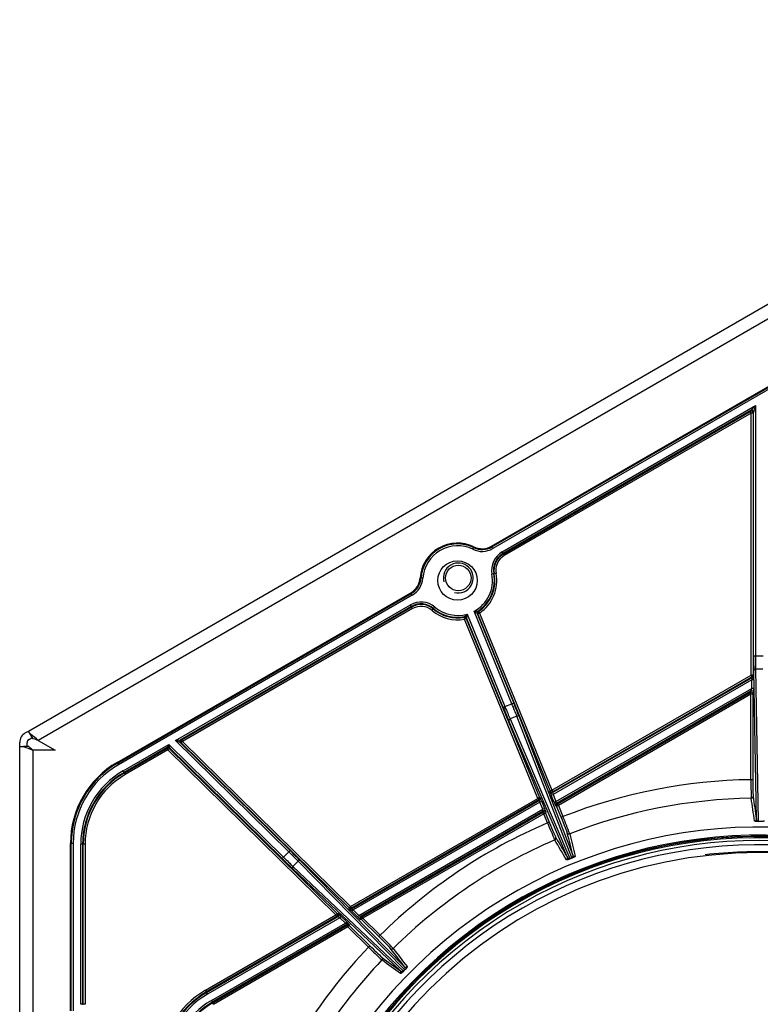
# Model space of a CAD drawing. Header units: millimetres. Extents: x 648 to 8064, y -571 to 3420.
# Tile 59 of 83: x 2728 to 2926, y 3142 to 3405. Entities that reach past the tile are written whole.
import ezdxf

# ---------------------------------------------------------------- set-up
doc = ezdxf.new("R2010")
doc.units = ezdxf.units.MM
doc.header["$MEASUREMENT"] = 0

# ---------------------------------------------------------------- blocks, each defined once
blk = doc.blocks.new('Boven')
for p, q in [((225.17, 1244.77), (554.2, 1434.73)), ((555.56, 1431.48), (227.77, 1242.23)), ((348.83, 1294.12), (457.3, 1356.75)), ((348.94, 1293.93), (457.41, 1356.56)), ((457.66, 1356.12), (349.19, 1293.5)), ((351.68, 1292.61), (419.36, 1331.68)), ((418.11, 1330.38), (419.36, 1331.68)), ((419.36, 1331.68), (418.86, 1329.95)), ((419.36, 1331.68), (419.36, 1264.81)), ((418.11, 1330.38), (351.93, 1292.17)), ((352.01, 1292.04), (417.95, 1330.11)), ((418.2, 1329.68), (352.26, 1291.6)), ((417.95, 1330.11), (418.11, 1330.38)), ((418.2, 1329.68), (417.95, 1330.11)), ((418.2, 1259.69), (418.2, 1329.68)), ((418.7, 1329.68), (418.2, 1329.68)), ((418.86, 1329.95), (418.7, 1329.68)), ((418.7, 1329.68), (418.7, 1259.69)), ((418.86, 1264.81), (418.86, 1329.95)), ((343.83, 1293.31), (344.05, 1293.76)), ((344.05, 1293.76), (344.14, 1293.95)), ((348.83, 1294.12), (348.94, 1293.93)), ((349.19, 1293.5), (348.94, 1293.93)), ((351.93, 1292.17), (351.68, 1292.61)), ((351.93, 1292.17), (352.01, 1292.04)), ((352.26, 1291.6), (352.01, 1292.04)), ((349.43, 1286.76), (348.94, 1286.66)), ((349.59, 1286.78), (349.43, 1286.76)), ((350.08, 1286.88), (349.59, 1286.78)), ((329.79, 1285.67), (330.01, 1285.65)), ((330.51, 1285.62), (330.01, 1285.65)), ((248.87, 1236.4), (327.3, 1281.69)), ((248.98, 1236.21), (327.41, 1281.5)), ((327.66, 1281.07), (249.23, 1235.78)), ((327.41, 1281.5), (327.3, 1281.69)), ((327.66, 1281.07), (327.41, 1281.5)), ((264.42, 1242.23), (327.19, 1278.46)), ((327.44, 1278.03), (265.81, 1242.45)), ((327.44, 1278.03), (327.19, 1278.46)), ((327.51, 1277.9), (327.44, 1278.03)), ((266.06, 1242.42), (327.51, 1277.9)), ((327.76, 1277.46), (266.31, 1241.98)), ((327.76, 1277.46), (327.51, 1277.9)), ((332.95, 1276.98), (333.27, 1277.36)), ((333.38, 1277.48), (333.27, 1277.36)), ((333.38, 1277.48), (333.7, 1277.86)), ((342.34, 1275.99), (352.43, 1251.28)), ((354.3, 1252.04), (344.21, 1276.75)), ((345.19, 1276.09), (345, 1276.15)), ((345, 1276.15), (354.77, 1252.23)), ((345.18, 1276.75), (345.37, 1276.69)), ((345.19, 1276.09), (345.65, 1276.28)), ((364.52, 1228.78), (345.19, 1276.09)), ((345.37, 1276.69), (345.65, 1276.28)), ((345.65, 1276.28), (364.98, 1228.96)), ((341.55, 1275.13), (341.64, 1275.31)), ((341.64, 1274.64), (341.55, 1275.13)), ((342.11, 1274.83), (341.64, 1274.64)), ((361.19, 1226.78), (341.64, 1274.64)), ((342.2, 1275), (342.11, 1274.83)), ((342.11, 1274.83), (361.65, 1226.97)), ((351.97, 1251.09), (342.2, 1275)), ((418.86, 1264.81), (419.36, 1264.81)), ((419.36, 1264.81), (421.38, 1264.81)), ((364.98, 1228.96), (418.2, 1259.69)), ((418.7, 1259.69), (418.2, 1259.69)), ((418.45, 1259.26), (418.2, 1259.69)), ((418.7, 1259.69), (418.86, 1259.6)), ((419.58, 1221.25), (418.89, 1260.93)), ((419.39, 1261.28), (420.09, 1220.71)), ((421.35, 1261.28), (419.39, 1261.28)), ((365.15, 1228.31), (418.61, 1259.17)), ((418.45, 1259.26), (365.23, 1228.53)), ((418.38, 1258.46), (365.27, 1227.8)), ((418.87, 1258.46), (418.38, 1258.46)), ((418.38, 1256.13), (418.38, 1258.46)), ((418.61, 1259.17), (418.45, 1259.26)), ((418.87, 1258.46), (418.87, 1256.13)), ((366.04, 1225.91), (418.38, 1256.13)), ((418.11, 1255.4), (366.18, 1225.42)), ((366.45, 1225.33), (417.9, 1255.03)), ((418.15, 1254.6), (366.7, 1224.9)), ((417.9, 1255.03), (418.11, 1255.4)), ((418.15, 1254.6), (417.9, 1255.03)), ((418.65, 1254.6), (418.15, 1254.6)), ((418.15, 1231.77), (418.15, 1254.6)), ((418.87, 1256.13), (418.38, 1256.13)), ((418.86, 1254.97), (418.65, 1254.6)), ((418.65, 1254.6), (418.65, 1231.77)), ((352.43, 1251.28), (354.3, 1252.04)), ((354.77, 1252.23), (354.3, 1252.04)), ((351.97, 1251.09), (352.43, 1251.28)), ((369.11, 1211.03), (353.47, 1247.5)), ((355.61, 1248.76), (353.8, 1248.01)), ((353.8, 1248.01), (369.79, 1210.73)), ((370.3, 1210.93), (355.61, 1248.76)), ((356.21, 1248.62), (370.57, 1211.63)), ((224.3, 1244.27), (225.17, 1244.77)), ((225.68, 1243.88), (225.17, 1244.77)), ((226.39, 1242.65), (225.68, 1243.88)), ((222.8, 1240.67), (222.8, 1241.67)), ((224.8, 1240.67), (224.8, 1241.67)), ((225.3, 1242.54), (226.17, 1243.04)), ((227.77, 1242.23), (232.25, 1239.64)), ((250.43, 1234.15), (262.6, 1241.18)), ((262.2, 1240.37), (262.6, 1241.18)), ((262.6, 1241.18), (293.26, 1211.07)), ((262.6, 1241.18), (262.8, 1240.29)), ((264.42, 1242.23), (265.81, 1242.45)), ((294.67, 1212.51), (264.42, 1242.23)), ((265.71, 1241.66), (264.42, 1242.23)), ((265.96, 1241.63), (265.71, 1241.66)), ((265.71, 1241.66), (295.02, 1212.86)), ((265.81, 1242.45), (266.06, 1242.42)), ((265.96, 1241.63), (266.31, 1241.98)), ((310.84, 1197.55), (265.96, 1241.63)), ((266.06, 1242.42), (266.31, 1241.98)), ((266.31, 1241.98), (311.19, 1197.91)), ((222.8, 1087.64), (222.8, 1240.67)), ((222.8, 1240.67), (223.83, 1240.67)), ((225.24, 1240.67), (223.83, 1240.67)), ((226.3, 1239.69), (226.3, 1087.64)), ((226.4, 1239.64), (226.3, 1239.69)), ((232.25, 1239.64), (226.4, 1239.64)), ((262.2, 1240.37), (250.68, 1233.72)), ((250.76, 1233.58), (262.17, 1240.17)), ((262.42, 1239.74), (251.01, 1233.15)), ((262.17, 1240.17), (262.2, 1240.37)), ((262.42, 1239.74), (262.17, 1240.17)), ((262.77, 1240.09), (262.42, 1239.74)), ((307.29, 1195.66), (262.42, 1239.74)), ((262.8, 1240.29), (262.77, 1240.09)), ((262.77, 1240.09), (307.64, 1196.02)), ((292.91, 1210.71), (262.8, 1240.29)), ((248.87, 1236.4), (248.98, 1236.21)), ((249.23, 1235.78), (248.98, 1236.21)), ((250.68, 1233.72), (250.43, 1234.15)), ((250.68, 1233.72), (250.76, 1233.58)), ((251.01, 1233.15), (250.76, 1233.58)), ((418.65, 1231.77), (418.15, 1231.77)), ((364.44, 1228.55), (364.52, 1228.78)), ((364.52, 1228.78), (364.98, 1228.96)), ((364.98, 1228.96), (365.23, 1228.53)), ((365.23, 1228.53), (365.15, 1228.31)), ((311.19, 1197.91), (361.19, 1226.78)), ((311.41, 1197.28), (361.64, 1226.28)), ((361.44, 1226.35), (311.44, 1197.48)), ((361.79, 1225.79), (311.89, 1196.98)), ((361.65, 1226.97), (361.19, 1226.78)), ((361.44, 1226.35), (361.19, 1226.78)), ((361.64, 1226.28), (361.44, 1226.35)), ((361.65, 1226.97), (361.85, 1226.9)), ((362.25, 1225.97), (361.79, 1225.79)), ((362.56, 1223.9), (361.79, 1225.79)), ((362.25, 1225.97), (363.02, 1224.09)), ((364.8, 1227.61), (365.27, 1227.8)), ((365.57, 1225.72), (364.8, 1227.61)), ((365.27, 1227.8), (366.04, 1225.91)), ((365.57, 1225.72), (366.04, 1225.91)), ((366.18, 1225.42), (366.45, 1225.33)), ((313.38, 1195.51), (362.56, 1223.9)), ((362.67, 1223.39), (313.89, 1195.23)), ((314.23, 1195.18), (362.57, 1223.09)), ((363.02, 1224.09), (362.56, 1223.9)), ((362.57, 1223.09), (362.67, 1223.39)), ((362.82, 1222.66), (362.57, 1223.09)), ((363.28, 1222.85), (362.82, 1222.66)), ((363.38, 1223.15), (363.28, 1222.85)), ((363.28, 1222.85), (364.27, 1220.42)), ((366.23, 1224.71), (365.97, 1224.8)), ((366.23, 1224.71), (366.7, 1224.9)), ((367.46, 1221.72), (366.23, 1224.71)), ((366.45, 1225.33), (366.7, 1224.9)), ((366.7, 1224.9), (367.92, 1221.91)), ((362.82, 1222.66), (314.48, 1194.75)), ((363.81, 1220.23), (362.82, 1222.66)), ((364.27, 1220.42), (363.81, 1220.23)), ((367.46, 1221.72), (367.92, 1221.91)), ((420.09, 1220.71), (420.64, 1220.71)), ((420.64, 1220.57), (420.09, 1220.57)), ((236.37, 1170.06), (236.37, 1214.75)), ((236.58, 1214.75), (236.37, 1214.75)), ((236.58, 1170.06), (236.58, 1214.75)), ((237.08, 1214.75), (236.58, 1214.75)), ((237.08, 1214.75), (237.08, 1170.06)), ((239.1, 1171.78), (239.1, 1214.52)), ((239.6, 1214.52), (239.1, 1214.52)), ((239.76, 1214.52), (239.6, 1214.52)), ((239.6, 1214.52), (239.6, 1171.78)), ((239.76, 1171.78), (239.76, 1214.52)), ((240.26, 1214.52), (239.76, 1214.52)), ((240.26, 1214.52), (240.26, 1171.78)), ((293.26, 1211.07), (294.67, 1212.51)), ((295.02, 1212.86), (294.67, 1212.51)), ((292.91, 1210.71), (293.26, 1211.07)), ((297.18, 1210.01), (295.8, 1208.61)), ((325.62, 1181.08), (297.18, 1210.01)), ((297.78, 1210.12), (325.59, 1181.83)), ((369.79, 1210.73), (370.3, 1210.93)), ((370.35, 1210.8), (369.85, 1210.6)), ((324.49, 1180.71), (295.7, 1208.01)), ((295.8, 1208.61), (325.24, 1180.69)), ((310.81, 1197.36), (310.84, 1197.55)), ((310.84, 1197.55), (311.19, 1197.91)), ((311.19, 1197.91), (311.44, 1197.48)), ((311.44, 1197.48), (311.41, 1197.28)), ((311.54, 1196.62), (311.89, 1196.98)), ((313.03, 1195.15), (311.54, 1196.62)), ((311.89, 1196.98), (313.38, 1195.51)), ((272.42, 1175.53), (307.29, 1195.66)), ((307.54, 1195.23), (272.67, 1175.09)), ((272.75, 1174.96), (307.8, 1195.2)), ((308.31, 1194.91), (273, 1174.52)), ((307.64, 1196.02), (307.29, 1195.66)), ((307.54, 1195.23), (307.29, 1195.66)), ((307.8, 1195.2), (307.54, 1195.23)), ((307.64, 1196.02), (307.9, 1195.99)), ((308.66, 1195.27), (308.31, 1194.91)), ((309.8, 1193.44), (308.31, 1194.91)), ((308.66, 1195.27), (310.15, 1193.8)), ((313.03, 1195.15), (313.38, 1195.51)), ((314.13, 1194.39), (313.79, 1194.44)), ((313.89, 1195.23), (314.23, 1195.18)), ((314.13, 1194.39), (314.48, 1194.75)), ((318.74, 1189.86), (314.13, 1194.39)), ((314.23, 1195.18), (314.48, 1194.75)), ((314.48, 1194.75), (319.09, 1190.22)), ((274.01, 1172.78), (309.8, 1193.44)), ((310.28, 1193.14), (274.26, 1172.35)), ((274.36, 1172.16), (310.24, 1192.88)), ((310.49, 1192.45), (274.61, 1171.73)), ((310.15, 1193.8), (309.8, 1193.44)), ((310.24, 1192.88), (310.28, 1193.14)), ((310.49, 1192.45), (310.24, 1192.88)), ((310.84, 1192.8), (310.49, 1192.45)), ((315.98, 1187.05), (310.49, 1192.45)), ((310.88, 1193.06), (310.84, 1192.8)), ((310.84, 1192.8), (316.33, 1187.41)), ((318.74, 1189.86), (319.09, 1190.22)), ((316.33, 1187.41), (315.98, 1187.05)), ((325.24, 1180.69), (325.62, 1181.08)), ((325.72, 1180.98), (325.34, 1180.59)), ((272.67, 1175.09), (272.42, 1175.53)), ((272.75, 1174.96), (272.67, 1175.09)), ((272.75, 1174.96), (273, 1174.52)), ((239.6, 1171.78), (239.1, 1171.78)), ((239.6, 1171.78), (239.76, 1171.78)), ((240.26, 1171.78), (239.76, 1171.78)), ((274.01, 1172.78), (274.26, 1172.35)), ((274.26, 1172.35), (274.36, 1172.16)), ((274.61, 1171.73), (274.36, 1172.16))]:
    blk.add_line(p, q)
for centre, radius in [((339.77, 1284.96), 5.25), ((339.96, 1285.64), 3.4)]:
    blk.add_circle(centre, radius)
for centre, radius, start, end in [((339.77, 1284.96), 10, 64.0558, 175.9442), ((339.77, 1284.96), 9.78, 64.0558, 175.9442), ((339.77, 1284.96), 9.28, 64.0558, 175.9442), ((346.33, 1298.45), 5.22, 244.0558, 300), ((346.33, 1298.45), 5, 244.0558, 300), ((346.33, 1298.45), 5.72, 244.0558, 300), ((354.51, 1287.7), 5.67, 120, 190.5288), ((354.51, 1287.7), 5.17, 120, 190.5288), ((354.51, 1287.7), 5.01, 120, 190.5288), ((354.51, 1287.7), 4.51, 120, 190.5288), ((339.96, 1285.64), 4, 255, 195), ((339.77, 1284.96), 9.33, 298.4219, 10.5288), ((339.77, 1284.96), 9.83, 303.4256, 10.5288), ((339.77, 1284.96), 9.99, 304.1325, 10.5288), ((339.77, 1284.96), 10.49, 304.1325, 10.5288), ((324.8, 1286.02), 5, 300, 355.9442), ((324.8, 1286.02), 5.22, 300, 355.9442), ((324.8, 1286.02), 5.72, 300, 355.9442), ((330.02, 1273.56), 5.67, 49.4712, 120), ((330.02, 1273.56), 5.17, 49.4712, 120), ((330.02, 1273.56), 5.01, 49.4712, 120), ((330.02, 1273.56), 4.51, 49.4712, 120), ((339.77, 1284.96), 10.49, 229.4712, 280.3042), ((339.77, 1284.96), 9.99, 229.4712, 280.3042), ((339.77, 1284.96), 9.83, 229.4712, 281.011), ((339.77, 1284.96), 9.33, 229.4712, 286.0148), ((316.96, 1301.25), 35.81, 313.5837, 315.143), ((316.77, 1279.09), 25.76, 350.8756, 353.0832), ((344.64, 1313.23), 36.49, 269.3205, 270.8508), ((360.37, 1296.97), 25.89, 231.3677, 233.5647), ((345.46, 1276.33), 0.5, 123.4259, 202.2149), ((345.65, 1276.27), 0.5, 124.1442, 202.1804), ((341.64, 1274.64), 0.5, 22.1803, 100.3076), ((341.74, 1274.82), 0.5, 22.2677, 101.0247), ((418.2, 1259.69), 0.5, 300.0101, 359.9899), ((418.36, 1259.6), 0.5, 300.0101, 359.9899), ((225.8, 1241.67), 3, 120, 180), ((212.15, 1224.67), 23.5, 48.3454, 54.8377), ((225.8, 1241.67), 1, 120, 180), ((224.48, 1234.08), 8.79, 68.0081, 77.4329), ((233.7, 1262), 23.5, 245.1623, 251.6546), ((231.71, 1246.61), 8.79, 222.5671, 231.9919), ((262.42, 1239.74), 0.5, 45.5271, 119.9867), ((262.45, 1239.93), 0.5, 45.5271, 119.9867), ((261.37, 1214.75), 25, 120, 180), ((261.37, 1214.75), 24.78, 120, 180), ((261.37, 1214.75), 24.28, 120, 180), ((261.77, 1214.52), 22.67, 120, 180), ((261.77, 1214.52), 22.17, 120, 180), ((261.77, 1214.52), 22.01, 120, 180), ((261.77, 1214.52), 21.51, 120, 180), ((420.37, 1087.64), 144.15, 90.8817, 111.3366), ((523.57, 1230.91), 105.43, 179.5359, 182.2332), ((361.19, 1226.78), 0.5, 300.0152, 22.2031), ((361.39, 1226.71), 0.5, 300.0152, 22.2031), ((366.43, 1224.99), 0.5, 120.0152, 202.2031), ((420.37, 1087.64), 139.19, 90.8816, 111.3367), ((366.7, 1224.9), 0.5, 120.0152, 202.2031), ((420.37, 1087.64), 144.15, 113.1001, 134.6321), ((461.73, 1259.3), 105.43, 201.7542, 204.4515), ((272.13, 1181.83), 103.84, 19.9645, 22.7031), ((420.12, 1221.26), 0.546, 180.2997, 266.7939), ((432.66, 1220.73), 12.57, 180.0846, 180.7326), ((404.42, 1220.76), 16.22, 359.3416, 359.8466), ((420.37, 1087.64), 131.5, 0, 197.793), ((420.37, 1087.64), 129.3, 0, 194.391), ((420.37, 1087.64), 129, 0, 193.8812), ((420.37, 1087.64), 128.95, 0, 193.8938), ((420.37, 1087.64), 128.65, 0, 193.2023), ((420.37, 1087.64), 127.9, 0, 191.7272), ((420.37, 1087.64), 139.19, 113.1, 134.6322), ((420.37, 1087.64), 126.75, 0, 188.9425), ((420.37, 1087.64), 124.65, 0.1713, 179.8291), ((420.37, 1087.64), 124.9, 87.5694, 96.6564), ((369.62, 1211.24), 0.546, 202.5197, 289.02), ((381.82, 1215.66), 13, 202.3119, 202.9397), ((370.06, 1211.43), 0.546, 295.4591, 21.8664), ((355.36, 1204.88), 16.12, 21.5579, 22.0649), ((311.16, 1197.71), 0.5, 225.5271, 299.9867), ((311.19, 1197.91), 0.5, 225.5271, 299.9867), ((310.49, 1192.45), 0.5, 45.5271, 119.9867), ((310.53, 1192.71), 0.5, 45.5271, 119.9867), ((246.96, 1115.52), 103.84, 43.26, 45.9986), ((420.37, 1087.64), 144.15, 136.3956, 157.9321), ((390.47, 1261.66), 105.43, 225.0497, 227.747), ((420.37, 1087.64), 139.19, 136.3955, 157.9322), ((324.87, 1181.1), 0.546, 225.8135, 312.3078), ((334.03, 1189.67), 12.56, 225.5985, 226.2468), ((325.21, 1181.44), 0.546, 318.7394, 45.1591), ((314.23, 1169.55), 16.21, 44.8552, 45.3604), ((284.37, 1154.84), 23.89, 120, 180), ((284.37, 1154.84), 23.39, 120, 180), ((284.37, 1154.84), 23.23, 120, 180), ((284.37, 1154.84), 22.73, 120, 180), ((284.37, 1154.84), 20.72, 120, 180), ((284.37, 1154.84), 20.22, 120, 180), ((284.37, 1154.84), 20.01, 120, 180)]:
    blk.add_arc(centre, radius, start, end)
for centre, major_axis, ratio, start_param, end_param in [((418.2, 1329.68), (0.433, -0.25), 0.999391, 0.523863, 2.61773), ((418.36, 1329.95), (0.433, -0.25), 0.999391, 0.523863, 2.61773), ((418.95, 1264.81), (0, -5.5), 0.017455, 4.712389, 5.497787), ((419.45, 1264.81), (0, -5), 0.019201, 4.712389, 5.497787), ((418.86, 1258.45), (0, 1.15), 0.015115, 4.721118, 6.274461), ((419.39, 1260.93), (-0.5, -0.009), 0.707053, 4.700048, 6.258503), ((418.36, 1258.45), (-0.25, -0.722), 0.017269, 1.590748, 3.144091), ((418.15, 1254.6), (0.433, -0.25), 0.999391, 0.523863, 2.61773), ((418.36, 1256.12), (-0.25, -0.722), 0.017269, 0.037405, 1.590748), ((418.36, 1254.97), (0.433, -0.25), 0.999391, 0.523863, 2.61773), ((418.86, 1256.12), (0, 1.15), 0.015115, 3.167775, 4.721118), ((354.21, 1252), (1.89, -4.63), 0.019201, 0.785398, 1.570796), ((354.68, 1252.19), (2.08, -5.09), 0.017455, 0.785398, 1.570796), ((352.06, 1251.12), (2.08, -5.09), 0.017455, 4.712389, 5.497787), ((352.52, 1251.31), (1.89, -4.63), 0.019201, 4.712389, 5.497787), ((353.93, 1247.69), (-0.46, -0.197), 0.707053, 4.700048, 6.258503), ((355.75, 1248.43), (0.466, 0.181), 0.707053, 0.024682, 1.583137), ((266.06, 1242.02), (-0.063, -0.496), 0.999584, 3.791807, 5.63297), ((266.31, 1241.98), (-0.063, -0.496), 0.999584, 3.791807, 5.63297), ((418.73, 1231.77), (0, 4.5), 0.017452, 1.570751, 3.019734), ((364.82, 1227.62), (0.382, -0.934), 0.017294, 3.16141, 4.714753), ((364.9, 1228.74), (-0.473, 0.162), 0.999648, 0.717665, 2.423928), ((364.98, 1228.96), (-0.473, 0.162), 0.999648, 0.717665, 2.423928), ((365.28, 1227.8), (-0.132, 0.501), 0.032783, 0.026423, 1.579766), ((361.77, 1225.78), (-0.132, 0.501), 0.032783, 4.721359, 6.274702), ((362.23, 1225.97), (-0.382, 0.934), 0.017294, 4.714753, 6.268096), ((365.59, 1225.73), (0.382, -0.934), 0.017294, 4.714753, 6.268096), ((366.05, 1225.92), (0.132, -0.501), 0.032783, 4.721359, 6.274702), ((418.22, 1227.3), (0.495, 0.071), 0.992428, 4.587219, 6.140617), ((362.54, 1223.89), (0.132, -0.501), 0.032783, 0.026423, 1.579766), ((362.82, 1222.66), (0.473, -0.162), 0.999648, 0.717665, 2.423928), ((362.92, 1222.96), (0.473, -0.162), 0.999648, 0.717665, 2.423928), ((363, 1224.08), (-0.382, 0.934), 0.017294, 3.16141, 4.714753), ((364.35, 1220.45), (-1.7, 4.17), 0.017452, 1.570751, 3.019734), ((367.38, 1221.69), (1.7, -4.17), 0.017452, 0.121858, 1.570842), ((419.08, 1221.25), (0.495, 0.07), 0.992417, 4.581617, 6.140721), ((369.54, 1217.74), (-0.485, -0.122), 0.992428, 0.142568, 1.695967), ((365.56, 1216.12), (0.432, 0.252), 0.992428, 4.587219, 6.140617), ((294.61, 1212.44), (3.57, -3.5), 0.019201, 0.785398, 1.570796), ((294.96, 1212.79), (3.92, -3.85), 0.017455, 0.785398, 1.570796), ((292.98, 1210.78), (3.92, -3.85), 0.017455, 4.712389, 5.497787), ((293.33, 1211.14), (3.57, -3.5), 0.019201, 4.712389, 5.497787), ((297.43, 1209.76), (0.357, 0.351), 0.707053, 0.024682, 1.583137), ((368.65, 1210.85), (0.432, 0.252), 0.992417, 4.581617, 6.140721), ((371.03, 1211.82), (-0.485, -0.122), 0.992417, 0.142465, 1.701569), ((296.06, 1208.36), (-0.344, -0.363), 0.707053, 4.700048, 6.258503), ((311.55, 1196.63), (-0.74, 0.727), 0.016819, 0.012783, 1.566126), ((311.9, 1196.99), (-0.491, 0.294), 0.027688, 0.002068, 1.555411), ((307.29, 1195.66), (0.063, 0.496), 0.999584, 3.791807, 5.63297), ((307.55, 1195.63), (0.063, 0.496), 0.999584, 3.791807, 5.63297), ((308.29, 1194.9), (0.491, -0.294), 0.027688, 1.555411, 3.108754), ((308.64, 1195.26), (-0.74, 0.727), 0.016819, 4.707719, 6.261062), ((313.05, 1195.16), (0.74, -0.727), 0.016819, 4.707719, 6.261062), ((313.4, 1195.52), (-0.491, 0.294), 0.027688, 1.555411, 3.108754), ((314.14, 1194.79), (-0.063, -0.496), 0.999584, 3.791807, 5.63297), ((314.48, 1194.75), (-0.063, -0.496), 0.999584, 3.791807, 5.63297), ((309.79, 1193.44), (0.491, -0.294), 0.027688, 0.002068, 1.555411), ((310.14, 1193.79), (0.74, -0.727), 0.016819, 0.012783, 1.566126), ((318.69, 1189.8), (3.21, -3.15), 0.017452, 0.121858, 1.570841), ((316.39, 1187.46), (-3.21, 3.15), 0.017452, 1.570751, 3.019734), ((322.23, 1187.04), (-0.397, -0.304), 0.992428, 0.142568, 1.695967), ((319.22, 1183.97), (0.297, 0.403), 0.992428, 4.587219, 6.140617), ((324.14, 1180.35), (0.297, 0.403), 0.992417, 4.581617, 6.140721), ((325.94, 1182.19), (-0.397, -0.304), 0.992417, 0.142465, 1.701568)]:
    blk.add_ellipse(centre, major_axis=major_axis, ratio=ratio, start_param=start_param, end_param=end_param)
for points in [[(419.08, 1220.76), (418.8, 1222.77), (418.51, 1224.79), (418.22, 1226.81)], [(418.72, 1227.3), (419, 1225.29), (419.29, 1223.27), (419.58, 1221.25)], [(370.57, 1211.63), (370.07, 1213.61), (369.58, 1215.58), (369.08, 1217.56)], [(368.84, 1210.39), (367.81, 1212.15), (366.79, 1213.91), (365.76, 1215.66)], [(366.03, 1216.31), (367.05, 1214.55), (368.08, 1212.79), (369.11, 1211.03)], [(369.72, 1217.28), (370.22, 1215.31), (370.72, 1213.33), (371.22, 1211.36)], [(325.59, 1181.83), (324.35, 1183.45), (323.12, 1185.07), (321.88, 1186.68)], [(322.58, 1186.69), (323.82, 1185.07), (325.05, 1183.45), (326.29, 1181.84)], [(319.57, 1184.33), (321.21, 1183.12), (322.85, 1181.91), (324.49, 1180.71)], [(324.49, 1180), (322.86, 1181.21), (321.22, 1182.42), (319.58, 1183.63)]]:
    blk.add_open_spline(points, degree=3)
for points, knots in [([(420.09, 1220.57), (420.05, 1220.57), (420.01, 1220.57), (419.95, 1220.57), (419.92, 1220.57), (419.89, 1220.57), (419.88, 1220.57), (419.86, 1220.57), (419.85, 1220.57), (419.82, 1220.58), (419.78, 1220.58), (419.73, 1220.58), (419.68, 1220.58), (419.66, 1220.59), (419.64, 1220.59), (419.64, 1220.59), (419.63, 1220.59), (419.59, 1220.59), (419.56, 1220.6), (419.5, 1220.6), (419.47, 1220.61), (419.44, 1220.61), (419.42, 1220.62), (419.4, 1220.62), (419.39, 1220.62), (419.35, 1220.63), (419.33, 1220.63), (419.29, 1220.64), (419.28, 1220.65), (419.24, 1220.66), (419.21, 1220.67), (419.19, 1220.68), (419.17, 1220.68), (419.17, 1220.68), (419.16, 1220.69), (419.16, 1220.69), (419.15, 1220.69), (419.14, 1220.7), (419.12, 1220.71), (419.1, 1220.73), (419.09, 1220.74), (419.08, 1220.75), (419.08, 1220.76)], [0, 0, 0, 0, 0.0625, 0.0625, 0.09375, 0.09375, 0.109375, 0.117187, 0.125, 0.125, 0.15625, 0.1875, 0.21875, 0.234375, 0.234375, 0.242187, 0.242187, 0.25, 0.3125, 0.3125, 0.375, 0.375, 0.40625, 0.40625, 0.4375, 0.4375, 0.5, 0.5, 0.5625, 0.5625, 0.625, 0.6875, 0.6875, 0.703125, 0.703125, 0.71875, 0.71875, 0.75, 0.8125, 0.875, 0.9375, 1, 1, 1, 1]), ([(421.65, 1220.76), (421.65, 1220.75), (421.65, 1220.74), (421.63, 1220.73), (421.62, 1220.71), (421.59, 1220.7), (421.56, 1220.68), (421.53, 1220.67), (421.51, 1220.66), (421.51, 1220.66), (421.49, 1220.66), (421.49, 1220.66), (421.48, 1220.65), (421.46, 1220.65), (421.44, 1220.64), (421.4, 1220.63), (421.38, 1220.63), (421.33, 1220.62), (421.31, 1220.62), (421.28, 1220.61), (421.27, 1220.61), (421.26, 1220.61), (421.24, 1220.61), (421.22, 1220.6), (421.17, 1220.6), (421.14, 1220.59), (421.09, 1220.59), (421.08, 1220.59), (421.06, 1220.59), (421.05, 1220.58), (421.04, 1220.58), (421.04, 1220.58), (421.02, 1220.58), (421.02, 1220.58), (420.97, 1220.58), (420.93, 1220.58), (420.87, 1220.57), (420.85, 1220.57), (420.83, 1220.57), (420.82, 1220.57), (420.81, 1220.57), (420.79, 1220.57), (420.78, 1220.57), (420.72, 1220.57), (420.68, 1220.57), (420.64, 1220.57)], [0, 0, 0, 0, 0.0625, 0.125, 0.1875, 0.25, 0.3125, 0.375, 0.375, 0.40625, 0.40625, 0.421875, 0.421875, 0.4375, 0.5, 0.5, 0.5625, 0.5625, 0.625, 0.625, 0.640625, 0.640625, 0.65625, 0.6875, 0.6875, 0.75, 0.75, 0.78125, 0.78125, 0.789062, 0.789062, 0.796875, 0.796875, 0.8125, 0.8125, 0.875, 0.875, 0.90625, 0.90625, 0.914062, 0.914062, 0.921875, 0.9375, 0.9375, 1, 1, 1, 1]), ([(369.85, 1210.6), (369.81, 1210.58), (369.77, 1210.56), (369.71, 1210.54), (369.69, 1210.53), (369.66, 1210.52), (369.65, 1210.52), (369.63, 1210.51), (369.62, 1210.51), (369.59, 1210.5), (369.56, 1210.49), (369.5, 1210.47), (369.46, 1210.45), (369.44, 1210.45), (369.42, 1210.44), (369.42, 1210.44), (369.41, 1210.44), (369.38, 1210.43), (369.34, 1210.42), (369.29, 1210.4), (369.26, 1210.4), (369.22, 1210.39), (369.21, 1210.39), (369.18, 1210.38), (369.17, 1210.38), (369.14, 1210.37), (369.12, 1210.37), (369.08, 1210.36), (369.06, 1210.36), (369.03, 1210.35), (368.99, 1210.35), (368.97, 1210.35), (368.95, 1210.35), (368.95, 1210.35), (368.94, 1210.35), (368.94, 1210.35), (368.93, 1210.35), (368.91, 1210.35), (368.89, 1210.36), (368.87, 1210.37), (368.85, 1210.37), (368.84, 1210.38), (368.84, 1210.39)], [0, 0, 0, 0, 0.0625, 0.0625, 0.09375, 0.09375, 0.109375, 0.117188, 0.125, 0.125, 0.15625, 0.1875, 0.21875, 0.234375, 0.234375, 0.242188, 0.242188, 0.25, 0.3125, 0.3125, 0.375, 0.375, 0.40625, 0.40625, 0.4375, 0.4375, 0.5, 0.5, 0.5625, 0.5625, 0.625, 0.6875, 0.6875, 0.703125, 0.703125, 0.71875, 0.71875, 0.75, 0.8125, 0.875, 0.9375, 1, 1, 1, 1]), ([(371.22, 1211.36), (371.22, 1211.35), (371.22, 1211.34), (371.21, 1211.32), (371.2, 1211.3), (371.19, 1211.28), (371.16, 1211.25), (371.14, 1211.24), (371.13, 1211.22), (371.12, 1211.22), (371.11, 1211.21), (371.11, 1211.21), (371.1, 1211.2), (371.08, 1211.19), (371.06, 1211.17), (371.03, 1211.15), (371.01, 1211.14), (370.98, 1211.11), (370.96, 1211.1), (370.93, 1211.08), (370.92, 1211.08), (370.91, 1211.07), (370.89, 1211.06), (370.87, 1211.05), (370.84, 1211.03), (370.81, 1211.01), (370.77, 1210.99), (370.75, 1210.98), (370.73, 1210.97), (370.73, 1210.97), (370.72, 1210.97), (370.72, 1210.97), (370.7, 1210.96), (370.69, 1210.96), (370.65, 1210.94), (370.62, 1210.92), (370.57, 1210.89), (370.55, 1210.89), (370.52, 1210.87), (370.52, 1210.87), (370.51, 1210.87), (370.49, 1210.86), (370.48, 1210.86), (370.43, 1210.83), (370.39, 1210.82), (370.35, 1210.8)], [0, 0, 0, 0, 0.0625, 0.125, 0.1875, 0.25, 0.3125, 0.375, 0.375, 0.40625, 0.40625, 0.421875, 0.421875, 0.4375, 0.5, 0.5, 0.5625, 0.5625, 0.625, 0.625, 0.640625, 0.640625, 0.65625, 0.6875, 0.6875, 0.75, 0.75, 0.78125, 0.78125, 0.789063, 0.789063, 0.796875, 0.796875, 0.8125, 0.8125, 0.875, 0.875, 0.90625, 0.90625, 0.914063, 0.914063, 0.921875, 0.9375, 0.9375, 1, 1, 1, 1]), ([(326.29, 1181.84), (326.3, 1181.83), (326.3, 1181.82), (326.3, 1181.8), (326.3, 1181.78), (326.3, 1181.75), (326.28, 1181.72), (326.27, 1181.69), (326.26, 1181.67), (326.26, 1181.67), (326.26, 1181.65), (326.25, 1181.65), (326.25, 1181.64), (326.24, 1181.62), (326.23, 1181.6), (326.21, 1181.57), (326.2, 1181.55), (326.17, 1181.51), (326.16, 1181.49), (326.14, 1181.47), (326.13, 1181.46), (326.13, 1181.45), (326.11, 1181.44), (326.1, 1181.42), (326.07, 1181.38), (326.06, 1181.36), (326.02, 1181.32), (326.01, 1181.31), (326, 1181.29), (326, 1181.29), (325.99, 1181.28), (325.99, 1181.28), (325.98, 1181.27), (325.97, 1181.26), (325.94, 1181.22), (325.92, 1181.2), (325.88, 1181.15), (325.87, 1181.14), (325.85, 1181.12), (325.84, 1181.11), (325.84, 1181.11), (325.83, 1181.09), (325.82, 1181.08), (325.78, 1181.04), (325.75, 1181.01), (325.72, 1180.98)], [0, 0, 0, 0, 0.0625, 0.125, 0.1875, 0.25, 0.3125, 0.375, 0.375, 0.40625, 0.40625, 0.421875, 0.421875, 0.4375, 0.5, 0.5, 0.5625, 0.5625, 0.625, 0.625, 0.640625, 0.640625, 0.65625, 0.6875, 0.6875, 0.75, 0.75, 0.78125, 0.78125, 0.789062, 0.789062, 0.796875, 0.796875, 0.8125, 0.8125, 0.875, 0.875, 0.90625, 0.90625, 0.914062, 0.914062, 0.921875, 0.9375, 0.9375, 1, 1, 1, 1]), ([(325.34, 1180.59), (325.31, 1180.56), (325.28, 1180.53), (325.23, 1180.49), (325.22, 1180.47), (325.19, 1180.45), (325.18, 1180.44), (325.17, 1180.43), (325.16, 1180.42), (325.14, 1180.4), (325.11, 1180.38), (325.07, 1180.34), (325.04, 1180.31), (325.02, 1180.29), (325.01, 1180.29), (325.01, 1180.28), (325, 1180.28), (324.97, 1180.25), (324.94, 1180.23), (324.9, 1180.2), (324.88, 1180.18), (324.84, 1180.16), (324.83, 1180.15), (324.81, 1180.13), (324.8, 1180.13), (324.78, 1180.11), (324.76, 1180.1), (324.72, 1180.07), (324.71, 1180.06), (324.68, 1180.05), (324.65, 1180.03), (324.63, 1180.02), (324.61, 1180.01), (324.61, 1180.01), (324.6, 1180.01), (324.6, 1180.01), (324.59, 1180.01), (324.58, 1180), (324.55, 1180), (324.53, 1179.99), (324.51, 1180), (324.5, 1180), (324.49, 1180)], [0, 0, 0, 0, 0.0625, 0.0625, 0.09375, 0.09375, 0.109375, 0.117187, 0.125, 0.125, 0.15625, 0.1875, 0.21875, 0.234375, 0.234375, 0.242187, 0.242187, 0.25, 0.3125, 0.3125, 0.375, 0.375, 0.40625, 0.40625, 0.4375, 0.4375, 0.5, 0.5, 0.5625, 0.5625, 0.625, 0.6875, 0.6875, 0.703125, 0.703125, 0.71875, 0.71875, 0.75, 0.8125, 0.875, 0.9375, 1, 1, 1, 1])]:
    blk.add_open_spline(points, degree=3, knots=knots)

msp = doc.modelspace()

# ---------------------------------------------------------------- block references
msp.add_blockref('Boven', (2505.22, 1969.85))

doc.saveas('drawing.dxf')
